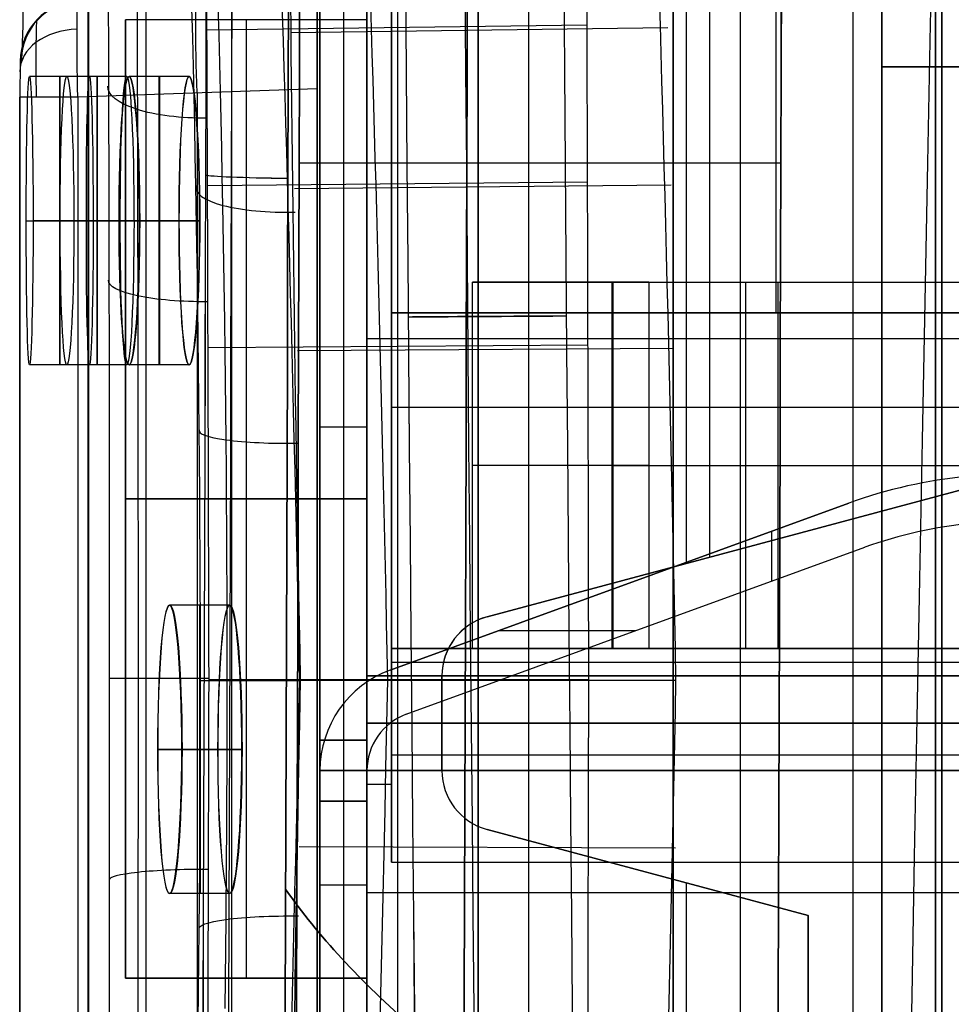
# Model space of a CAD drawing. Extents: x -64 to 57, y 4 to 161.
# Tile 138 of 256: x -64.43 to -60.55, y 121.99 to 126.09. Entities that reach past the tile are written whole.
import ezdxf

# ---------------------------------------------------------------- set-up
doc = ezdxf.new("R2010")
doc.units = 0
doc.layers.add('DEFAULT', color=7, linetype='CONTINUOUS')

msp = doc.modelspace()

# ---------------------------------------------------------------- linework, layer by layer
at = {"layer": 'DEFAULT', "color": 1}
for p, q in [((-60.6117, 81.3771, 65.4553), (-60.6117, 153.3847, 65.4553)), ((-62.5162, 152.7104, 35.6675), (-62.5162, 10.4575, 35.6675)), ((-62.5162, 10.4575, 36.8178), (-62.5162, 152.7104, 36.8178)), ((-60.9551, 12.1037, 35.613), (-60.9551, 150.6227, 35.613)), ((-60.6117, 150.6287, 31.7197), (-60.6117, 81.3771, 31.7197)), ((-61.4256, 137.9591, 51.5556), (-61.4256, 104.9158, 51.5556)), ((-62.8512, 104.9905, 37.3426), (-62.8512, 137.8844, 37.3426)), ((-62.5162, 104.9729, 37.325), (-62.5162, 137.902, 37.325)), ((-62.3059, 104.9619, 51.5095), (-62.3059, 137.913, 51.5095)), ((-63.1861, 137.8669, 37.3601), (-63.1861, 105.008, 37.3601)), ((-64.1396, 106.1833, 38.1854), (-64.1396, 136.6916, 38.1854)), ((-64.1392, 136.6916, 38.1712), (-64.1392, 106.1833, 38.1712)), ((-63.8983, 106.1833, 38.4353), (-63.8983, 136.6916, 38.4353)), ((-63.5422, 106.1958, 38.4477), (-63.5422, 136.6791, 38.4477)), ((-63.1861, 106.2082, 38.4601), (-63.1861, 136.6667, 38.4601)), ((-63.1861, 116.2767, 51.4633), (-63.1861, 126.5982, 51.4633)), ((-63.1861, 116.6765, 50.9133), (-63.1861, 126.1985, 50.9133)), ((-64.4229, 125.9138, 50.8009), (-64.4246, 125.7639, 50.6508)), ((-64.1344, 125.8498, 52.9424), (-64.3844, 125.8498, 52.9424)), ((-63.9788, 125.8498, 57.2924), (-64.2288, 125.8498, 57.2924)), ((-63.72, 125.8498, 35.5424), (-63.97, 125.8498, 35.5424)), ((-63.7193, 125.8498, 61.6424), (-63.9693, 125.8498, 61.6424)), ((-63.1861, 125.7987, 50.3633), (-64.1834, 125.7639, 50.3982)), ((-63.1861, 125.7987, 50.3633), (-63.1861, 117.0762, 50.3633)), ((-64.4247, 117.111, 50.648), (-64.4247, 125.7639, 50.648)), ((-64.4246, 125.7639, 50.6508), (-64.4246, 117.111, 50.6508)), ((-64.1834, 125.7639, 50.3982), (-64.1834, 117.111, 50.3982)), ((-63.6847, 117.0936, 50.3807), (-63.6847, 125.7813, 50.3807)), ((-64.3977, 125.2498, 52.3424), (-64.1477, 125.2498, 52.3424)), ((-64.1191, 125.2498, 53.5424), (-64.3691, 125.2498, 53.5424)), ((-64.2565, 125.2498, 56.6924), (-64.0065, 125.2498, 56.6924)), ((-63.9492, 125.2498, 57.8924), (-64.1992, 125.2498, 57.8924)), ((-63.762, 125.2498, 36.1424), (-64.012, 125.2498, 36.1424)), ((-64.0113, 125.2498, 61.0424), (-63.7613, 125.2498, 61.0424)), ((-63.9261, 125.2498, 34.9424), (-63.6761, 125.2498, 34.9424)), ((-63.6754, 125.2498, 62.2424), (-63.9254, 125.2498, 62.2424)), ((-64.1344, 124.6498, 52.9424), (-64.3844, 124.6498, 52.9424)), ((-63.9788, 124.6498, 57.2924), (-64.2288, 124.6498, 57.2924)), ((-63.72, 124.6498, 35.5424), (-63.97, 124.6498, 35.5424)), ((-63.7193, 124.6498, 61.6424), (-63.9693, 124.6498, 61.6424)), ((-63.5513, 123.6498, 33.3674), (-63.8013, 123.6498, 33.3674)), ((-63.5505, 123.6498, 63.8174), (-63.8005, 123.6498, 63.8174)), ((-63.6005, 123.0498, 33.9674), (-63.8505, 123.0498, 33.9674)), ((-63.8497, 123.0498, 63.2174), (-63.5997, 123.0498, 63.2174)), ((-63.7502, 123.0498, 32.7674), (-63.5002, 123.0498, 32.7674)), ((-63.4993, 123.0498, 64.4174), (-63.7493, 123.0498, 64.4174)), ((-63.5513, 122.4498, 33.3674), (-63.8013, 122.4498, 33.3674)), ((-63.5505, 122.4498, 63.8174), (-63.8005, 122.4498, 63.8174))]:
    msp.add_line(p, q, dxfattribs=at)
at = {"layer": 'DEFAULT', "color": 156}
for p, q in [((-61.704, 10.774, 35.8806), (-61.704, 151.5363, 35.8806)), ((-61.704, 151.5363, 37.5166), (-61.704, 10.774, 37.5166)), ((-61.704, 10.774, 36.6986), (-61.704, 151.5363, 36.6986))]:
    msp.add_line(p, q, dxfattribs=at)
at = {"layer": 'DEFAULT', "color": 7}
for p, q in [((-60.8363, 102.6643, 51.8084), (-60.8363, 149.1156, 51.8084)), ((-60.8363, 149.1156, 65.5634), (-60.8363, 102.6643, 65.5634)), ((-60.8363, 103.6643, 64.2619), (-60.8363, 148.1155, 64.2618)), ((-60.8363, 148.1155, 55.1088), (-60.8363, 103.6643, 55.1089)), ((-60.5863, 103.6643, 64.2619), (-60.5863, 148.1155, 64.2618)), ((-60.5863, 148.1155, 55.1088), (-60.5863, 103.6643, 55.1089)), ((-60.8363, 125.8899, 65.5634), (-60.8363, 125.8899, 64.2618)), ((-60.8363, 125.8899, 55.1089), (-60.8363, 125.8899, 51.8084)), ((-60.3363, 125.8899, 64.2618), (-60.8363, 125.8899, 64.2618)), ((-60.3363, 125.8899, 55.1089), (-60.8363, 125.8899, 55.1089))]:
    msp.add_line(p, q, dxfattribs=at)
at = {"layer": 'DEFAULT', "color": 254}
for p, q in [((-62.9795, 136.1699, 38.8826), (-62.9795, 122.4539, 38.8826)), ((-63.1751, 123.0889, 39.8148), (-63.1751, 135.5349, 39.8148)), ((-63.1751, 135.4079, 37.5288), (-63.1751, 107.4679, 37.5288)), ((-62.9795, 123.3556, 37.8412), (-62.9795, 135.2682, 37.8412)), ((-62.9795, 135.2682, 39.6192), (-62.9795, 122.4539, 39.6192)), ((-62.8779, 135.1539, 37.892), (-62.8779, 123.4699, 37.892)), ((-61.651, 134.5597, 37.5288), (-61.651, 123.8235, 37.5288)), ((-61.5533, 134.5335, 37.8412), (-61.5533, 123.8497, 37.8412)), ((-62.8779, 133.7569, 39.8148), (-62.8779, 124.8669, 39.8148)), ((-62.8779, 133.7569, 39.6192), (-62.8779, 124.8669, 39.6192)), ((-62.8779, 124.8669, 38.4), (-62.8779, 133.7569, 38.4)), ((-62.8779, 133.7569, 39.717), (-62.8779, 124.8669, 39.717)), ((-61.2777, 133.7569, 38.4), (-61.2777, 124.8669, 38.4)), ((-63.1751, 126.8989, 50.8638), (-63.1751, 115.9769, 50.8638)), ((-63.1751, 126.8989, 49.7208), (-63.1751, 121.8824, 49.7208)), ((-63.0773, 126.8989, 49.7208), (-63.0773, 121.8824, 49.7208)), ((-62.9795, 121.8824, 49.7208), (-62.9795, 126.8989, 49.7208)), ((-62.9795, 126.1623, 47.1884), (-62.9795, 123.3556, 47.1884)), ((-62.9795, 126.1623, 47.7815), (-62.9795, 121.8824, 47.7815)), ((-63.705, 126.0119, 37.0378), (-63.7081, 126.1333, 37.0859)), ((-63.5951, 126.0222, 37.3676), (-63.5982, 126.1383, 37.4157)), ((-62.9795, 126.0861, 49.7157), (-63.9853, 126.0861, 49.7157)), ((-63.9853, 126.0861, 49.7157), (-63.9853, 122.0983, 49.7157)), ((-62.9795, 126.0861, 47.9631), (-63.9853, 126.0861, 47.9631)), ((-63.9853, 126.0861, 47.9631), (-63.9853, 126.0861, 49.7157)), ((-63.9853, 122.0983, 47.9631), (-63.9853, 126.0861, 47.9631)), ((-62.9795, 126.0861, 48.8394), (-63.9853, 126.0861, 48.8394)), ((-63.9853, 126.0861, 48.8394), (-63.9853, 122.0983, 48.8394)), ((-63.4824, 126.0861, 49.7157), (-63.4824, 122.0983, 49.7157)), ((-63.4824, 126.0861, 47.9631), (-63.4824, 126.0861, 49.7157)), ((-63.4824, 126.0861, 47.9631), (-63.4824, 122.0983, 47.9631)), ((-62.9795, 126.0861, 47.9631), (-62.9795, 126.0861, 49.7157)), ((-62.9795, 126.0861, 49.7157), (-62.9795, 122.0983, 49.7157)), ((-62.9795, 122.0983, 47.9631), (-62.9795, 126.0861, 47.9631)), ((-63.6462, 126.0444, 50.5179), (-62.0637, 126.0656, 50.5689)), ((-63.2963, 126.033, 37.5021), (-61.7271, 126.0539, 37.4514)), ((-63.7021, 125.8898, 36.992), (-63.705, 126.0119, 37.0378)), ((-63.5921, 125.9056, 37.3216), (-63.5951, 126.0222, 37.3676)), ((-63.6993, 125.7672, 36.9484), (-63.7021, 125.8898, 36.992)), ((-63.5893, 125.7884, 37.2777), (-63.5921, 125.9056, 37.3216)), ((-63.6966, 125.644, 36.9071), (-63.6993, 125.7672, 36.9484)), ((-63.5866, 125.6706, 37.236), (-63.5893, 125.7884, 37.2777)), ((-63.584, 125.5522, 37.1963), (-63.5866, 125.6706, 37.236)), ((-63.6941, 125.5201, 36.8679), (-63.6966, 125.644, 36.9071)), ((-63.5816, 125.4333, 37.1588), (-63.584, 125.5522, 37.1963)), ((-63.6917, 125.3957, 36.8309), (-63.6941, 125.5201, 36.8679)), ((-63.2619, 125.4901, 65.8309), (-61.2563, 125.4911, 65.7959)), ((-63.2619, 125.4901, 31.4413), (-61.2563, 125.4911, 31.4763)), ((-63.5793, 125.3139, 37.1234), (-63.5816, 125.4333, 37.1588)), ((-63.6873, 125.1452, 36.7635), (-63.6917, 125.3957, 36.8309)), ((-63.643, 125.3962, 50.7508), (-62.0611, 125.4123, 50.8037)), ((-63.2806, 125.3838, 37.2701), (-61.7124, 125.3997, 37.2177)), ((-63.5751, 125.0733, 37.0589), (-63.5793, 125.3139, 37.1234)), ((-63.6854, 125.0191, 36.7331), (-63.6873, 125.1452, 36.7635)), ((-63.5714, 124.8304, 37.0027), (-63.5751, 125.0733, 37.0589)), ((-63.6835, 124.8923, 36.7049), (-63.6854, 125.0191, 36.7331)), ((-62.5401, 123.4699, 50.8638), (-62.5401, 124.9939, 50.8638)), ((-62.5401, 124.9939, 50.8638), (-61.9601, 124.9939, 50.8638)), ((-61.9601, 124.9939, 50.8638), (-61.9601, 123.4699, 50.8638)), ((-61.9563, 124.9939, 51.136), (-61.9563, 123.4699, 51.136)), ((-61.8065, 124.9939, 51.0103), (-61.8065, 123.4699, 51.0103)), ((-61.4023, 123.4699, 51.5447), (-61.4023, 124.9939, 51.5447)), ((-61.3302, 124.9939, 51.5745), (-60.7471, 124.9939, 51.5745)), ((-61.268, 123.4699, 51.3874), (-61.268, 124.9939, 51.3874)), ((-63.6818, 124.765, 36.6788), (-63.6835, 124.8923, 36.7049)), ((-62.8779, 124.8669, 39.8148), (-62.8779, 123.4699, 39.8148)), ((-62.8779, 123.4699, 40.305), (-62.8779, 124.8669, 40.305)), ((-62.8779, 124.8669, 40.305), (-62.8779, 124.8669, 39.8148)), ((-62.8779, 124.8669, 39.6192), (-62.8779, 124.8669, 39.8148)), ((-59.6775, 124.8669, 40.305), (-62.8779, 124.8669, 40.305)), ((-62.8779, 123.4699, 39.6192), (-62.8779, 124.8669, 39.6192)), ((-62.8779, 124.8669, 38.4), (-59.6775, 124.8669, 38.4)), ((-62.8779, 124.8669, 39.6192), (-62.8779, 124.8669, 38.4)), ((-62.8779, 124.8669, 40.0599), (-62.8779, 123.4699, 40.0599)), ((-62.8779, 124.8669, 39.3525), (-59.6775, 124.8669, 39.3525)), ((-62.8779, 124.8669, 39.0985), (-62.8779, 122.5809, 39.0985)), ((-61.2777, 124.8669, 38.4), (-61.2777, 124.8669, 40.305)), ((-63.5697, 124.7082, 36.9777), (-63.5714, 124.8304, 37.0027)), ((-63.6802, 124.6371, 36.655), (-63.6818, 124.765, 36.6788)), ((-63.6405, 124.7228, 50.9205), (-62.0589, 124.7336, 50.9746)), ((-54.7626, 124.7589, 47.1884), (-62.9795, 124.7589, 47.1884)), ((-63.5682, 124.5854, 36.9549), (-63.5697, 124.7082, 36.9777)), ((-63.269, 124.7093, 37.1015), (-61.7016, 124.7199, 37.0478)), ((-63.6788, 124.5086, 36.6334), (-63.6802, 124.6371, 36.655)), ((-63.5668, 124.462, 36.9342), (-63.5682, 124.5854, 36.9549)), ((-63.6775, 124.3796, 36.614), (-63.6788, 124.5086, 36.6334)), ((-63.5656, 124.3381, 36.9156), (-63.5668, 124.462, 36.9342)), ((-56.0707, 124.4732, 40.305), (-62.8779, 124.4732, 40.305)), ((-63.6764, 124.2499, 36.5968), (-63.6775, 124.3796, 36.614)), ((-62.9795, 124.3906, 49.7208), (-63.1751, 124.3906, 49.7208)), ((-63.5645, 124.2136, 36.8992), (-63.5656, 124.3381, 36.9156)), ((-63.6754, 124.1198, 36.582), (-63.6764, 124.2499, 36.5968)), ((-63.5635, 124.0886, 36.885), (-63.5645, 124.2136, 36.8992)), ((-60.127, 124.2319, 37.5288), (-62.4788, 123.6017, 37.5288)), ((-62.4788, 123.6017, 37.8412), (-60.127, 124.2319, 37.8412)), ((-60.127, 124.2319, 37.685), (-62.4788, 123.6017, 37.685)), ((-62.8779, 124.1684, 39.8148), (-62.8779, 124.1684, 40.305)), ((-63.6746, 123.9892, 36.5694), (-63.6754, 124.1198, 36.582)), ((-62.9795, 124.0922, 49.7157), (-63.9853, 124.0922, 49.7157)), ((-63.9853, 124.0922, 47.9631), (-62.9795, 124.0922, 47.9631)), ((-63.9853, 124.0922, 47.9631), (-63.9853, 124.0922, 49.7157)), ((-63.5627, 123.9633, 36.873), (-63.5635, 124.0886, 36.885)), ((-60.973, 124.0747, 42.6088), (-62.8824, 123.3797, 42.6088)), ((-62.8824, 123.3797, 44.8948), (-60.973, 124.0747, 44.8948)), ((-60.973, 124.0747, 43.7518), (-62.8824, 123.3797, 43.7518)), ((-60.973, 124.0747, 44.8948), (-60.973, 124.0747, 42.6088)), ((-63.6739, 123.8585, 36.5591), (-63.6746, 123.9892, 36.5694)), ((-63.5621, 123.8378, 36.8631), (-63.5627, 123.9633, 36.873)), ((-61.2955, 123.9574, 44.8948), (-61.2955, 123.7492, 44.8948)), ((-61.2955, 123.9574, 42.6088), (-61.2955, 123.7492, 42.6088)), ((-61.3029, 123.9168, 37.5288), (-61.3029, 123.9168, 37.8412)), ((-62.8155, 123.196, 42.6088), (-60.9061, 123.8909, 42.6088)), ((-62.8155, 123.196, 44.8948), (-60.9061, 123.8909, 44.8948)), ((-62.8155, 123.196, 43.7518), (-60.9061, 123.8909, 43.7518)), ((-60.9061, 123.8909, 42.6088), (-60.9061, 123.8909, 44.8948)), ((-63.6734, 123.7277, 36.5511), (-63.6739, 123.8585, 36.5591)), ((-63.5616, 123.7123, 36.8555), (-63.5621, 123.8378, 36.8631)), ((-63.673, 123.5969, 36.5455), (-63.6734, 123.7277, 36.5511)), ((-63.5612, 123.5867, 36.8501), (-63.5616, 123.7123, 36.8555)), ((-61.9277, 123.7272, 42.6088), (-61.9277, 123.7272, 44.8948)), ((-63.6728, 123.4663, 36.5421), (-63.673, 123.5969, 36.5455)), ((-63.561, 123.4613, 36.8468), (-63.5612, 123.5867, 36.8501)), ((-62.4788, 123.6017, 37.8412), (-62.4788, 123.6017, 37.5288)), ((-61.8606, 123.5435, 42.6088), (-62.4325, 123.5435, 42.6088)), ((-61.8606, 123.5435, 44.8948), (-62.4325, 123.5435, 44.8948)), ((-61.8608, 123.5435, 42.6088), (-61.8608, 123.5435, 44.8948)), ((-63.6727, 123.336, 36.541), (-63.6728, 123.4663, 36.5421)), ((-63.5609, 123.3362, 36.8458), (-63.561, 123.4613, 36.8468)), ((-62.8779, 123.4699, 39.8148), (-56.0707, 123.4699, 39.8148)), ((-56.0707, 123.4699, 40.305), (-62.8779, 123.4699, 40.305)), ((-62.8779, 123.4699, 40.305), (-62.8779, 123.4699, 39.8148)), ((-56.0707, 123.4699, 39.6192), (-62.8779, 123.4699, 39.6192)), ((-62.8779, 123.4699, 39.5684), (-56.0707, 123.4699, 39.5684)), ((-62.8779, 123.4699, 39.6192), (-62.8779, 123.4699, 39.5684)), ((-62.8779, 123.4699, 37.892), (-62.8779, 123.4699, 38.7556)), ((-62.8779, 123.4699, 38.7556), (-62.8779, 123.3556, 38.7556)), ((-62.8779, 122.5809, 39.5684), (-62.8779, 123.4699, 39.5684)), ((-62.8779, 123.4699, 38.7556), (-56.0707, 123.4699, 38.7556)), ((-62.8779, 123.4699, 37.892), (-56.0707, 123.4699, 37.892)), ((-62.8779, 123.4699, 40.0599), (-56.0707, 123.4699, 40.0599)), ((-62.8779, 123.4699, 39.5938), (-56.0707, 123.4699, 39.5938)), ((-62.8779, 123.4699, 38.3238), (-56.0707, 123.4699, 38.3238)), ((-61.9601, 123.4699, 50.8638), (-62.5401, 123.4699, 50.8638)), ((-61.3302, 123.4699, 51.5745), (-60.7471, 123.4699, 51.5745)), ((-62.8824, 123.3797, 44.8948), (-62.8824, 123.3797, 42.6088)), ((-62.8779, 123.4127, 38.7556), (-56.0707, 123.4127, 38.7556)), ((-63.6728, 123.206, 36.5422), (-63.6727, 123.336, 36.541)), ((-63.6383, 123.3408, 51.0574), (-62.0571, 123.3408, 51.1126)), ((-63.561, 123.2114, 36.847), (-63.5609, 123.3362, 36.8458)), ((-63.2596, 123.3382, 36.9673), (-61.6928, 123.3382, 36.9126)), ((-63.2596, 123.3382, 36.9673), (-61.6928, 123.3382, 36.9126)), ((-62.667, 123.3557, 37.8412), (-62.9795, 123.3556, 37.8412)), ((-62.9795, 123.3556, 39.8148), (-62.9795, 123.0889, 39.8148)), ((-53.0735, 123.3556, 39.8148), (-62.9795, 123.3556, 39.8148)), ((-62.9795, 123.3556, 47.1884), (-62.9795, 123.3556, 45.258)), ((-62.9795, 123.3556, 45.258), (-62.9795, 122.9619, 45.258)), ((-62.9795, 123.3556, 42.464), (-62.9795, 123.3556, 39.8148)), ((-53.0735, 123.3556, 42.464), (-62.9795, 123.3556, 42.464)), ((-62.9795, 122.9619, 42.464), (-62.9795, 123.3556, 42.464)), ((-62.9795, 123.3556, 45.258), (-53.0735, 123.3556, 45.258)), ((-54.7626, 123.3556, 47.1884), (-62.9795, 123.3556, 47.1884)), ((-62.9795, 123.3556, 38.7556), (-62.9795, 123.3556, 37.8412)), ((-62.8779, 123.3556, 38.7556), (-62.9795, 123.3556, 38.7556)), ((-62.9795, 123.3556, 38.7556), (-62.9795, 122.4539, 38.7556)), ((-62.9795, 123.3556, 41.1394), (-53.0735, 123.3556, 41.1394)), ((-62.9795, 123.3556, 41.2118), (-62.9795, 123.0889, 41.2118)), ((-62.9795, 123.3556, 45.7152), (-50.7875, 123.3556, 45.7152)), ((-62.9795, 123.3556, 38.2984), (-56.0707, 123.3556, 38.2984)), ((-56.0707, 123.3556, 38.7556), (-62.8779, 123.3556, 38.7556)), ((-62.8779, 123.3556, 38.7556), (-62.8779, 122.5809, 38.7556)), ((-62.667, 123.3564, 37.5288), (-62.667, 122.9619, 37.5288)), ((-62.667, 123.3557, 37.8412), (-62.667, 123.3564, 37.5288)), ((-62.667, 123.3564, 37.8412), (-62.667, 123.3564, 37.5288)), ((-62.667, 123.356, 37.685), (-62.667, 122.9619, 37.685)), ((-62.667, 122.9619, 37.8412), (-62.667, 123.3557, 37.8412)), ((-62.667, 123.3557, 37.8412), (-56.0707, 123.3556, 37.8412)), ((-63.5612, 123.0867, 36.8503), (-63.561, 123.2114, 36.847)), ((-63.673, 123.0762, 36.5457), (-63.6728, 123.206, 36.5422)), ((-62.8155, 123.196, 44.8948), (-62.8155, 123.196, 42.6088)), ((-62.9795, 123.1587, 42.464), (-53.0735, 123.1587, 42.464)), ((-53.0735, 123.1587, 45.258), (-62.9795, 123.1587, 45.258)), ((-62.667, 123.1591, 37.5288), (-62.667, 123.1591, 37.8412)), ((-63.5616, 122.9622, 36.8558), (-63.5612, 123.0867, 36.8503)), ((-63.1751, 121.8824, 47.6888), (-63.1751, 123.0889, 47.6888)), ((-63.1751, 123.0889, 47.6888), (-63.1751, 123.0889, 45.4028)), ((-63.1751, 123.0889, 45.4028), (-63.1751, 122.8349, 45.4028)), ((-62.9795, 123.0889, 45.4028), (-63.1751, 123.0889, 45.4028)), ((-62.9795, 123.0889, 47.6888), (-63.1751, 123.0889, 47.6888)), ((-63.1751, 123.0889, 46.5458), (-62.9795, 123.0889, 46.5458)), ((-63.1751, 122.8349, 42.1008), (-63.1751, 123.0889, 42.1008)), ((-63.1751, 123.0889, 42.1008), (-63.1751, 123.0889, 39.8148)), ((-62.9795, 123.0889, 39.8148), (-63.1751, 123.0889, 39.8148)), ((-62.9795, 123.0889, 42.1008), (-63.1751, 123.0889, 42.1008)), ((-63.1751, 123.0889, 40.9578), (-62.9795, 123.0889, 40.9578)), ((-63.0773, 123.0889, 39.8148), (-63.0773, 123.0889, 42.1008)), ((-63.0773, 123.0889, 42.1008), (-63.0773, 122.8349, 42.1008)), ((-63.0773, 123.0889, 45.4028), (-63.0773, 122.8349, 45.4028)), ((-63.0773, 123.0889, 45.4028), (-63.0773, 123.0889, 47.6888)), ((-63.0773, 123.0889, 47.6888), (-63.0773, 121.8824, 47.6888)), ((-62.9795, 123.0952, 39.8148), (-62.9795, 123.0952, 42.464)), ((-62.9795, 123.0889, 39.8148), (-62.9795, 123.0889, 42.1008)), ((-62.9795, 123.0889, 42.1008), (-62.9795, 122.8349, 42.1008)), ((-62.9795, 122.8349, 45.4028), (-62.9795, 123.0889, 45.4028)), ((-62.9795, 123.0889, 45.4028), (-62.9795, 123.0889, 47.6888)), ((-62.9795, 123.0889, 47.6888), (-62.9795, 121.8824, 47.6888)), ((-63.6734, 122.9465, 36.5515), (-63.673, 123.0762, 36.5457)), ((-56.0707, 123.0254, 39.5684), (-62.8779, 123.0254, 39.5684)), ((-63.6739, 122.817, 36.5595), (-63.6734, 122.9465, 36.5515)), ((-63.5621, 122.8379, 36.8635), (-63.5616, 122.9622, 36.8558)), ((-63.1751, 122.8349, 44.8948), (-63.1751, 122.9619, 44.8948)), ((-63.1751, 122.9619, 44.8948), (-63.1751, 122.9619, 42.6088)), ((-63.1751, 122.9619, 44.1963), (-63.1751, 119.9139, 44.1963)), ((-62.9795, 122.9619, 45.4028), (-63.1751, 122.9619, 45.4028)), ((-63.1751, 122.9619, 42.6088), (-63.1751, 122.8349, 42.6088)), ((-63.1751, 122.9619, 42.1008), (-62.9795, 122.9619, 42.1008)), ((-62.9795, 122.9619, 45.258), (-62.9795, 122.9619, 44.8948)), ((-62.9795, 122.9619, 44.8948), (-62.9795, 122.8349, 44.8948)), ((-62.9795, 122.8349, 42.6088), (-62.9795, 122.9619, 42.6088)), ((-62.9795, 122.9619, 42.6088), (-62.9795, 122.9619, 42.464)), ((-53.0735, 122.9619, 42.464), (-62.9795, 122.9619, 42.464)), ((-62.9795, 122.9619, 44.8948), (-62.9795, 122.9619, 42.6088)), ((-62.9795, 122.9619, 45.258), (-53.0735, 122.9619, 45.258)), ((-62.9795, 122.9619, 43.861), (-53.0735, 122.9619, 43.861)), ((-62.667, 122.9619, 37.8412), (-62.667, 122.9619, 37.5288)), ((-62.9795, 122.9047, 38.7556), (-62.8779, 122.9047, 38.7556)), ((-63.6746, 122.6877, 36.5698), (-63.6739, 122.817, 36.5595)), ((-63.5628, 122.7138, 36.8733), (-63.5621, 122.8379, 36.8635)), ((-63.1751, 122.8349, 45.4028), (-63.1751, 122.8349, 44.8948)), ((-62.9795, 122.8349, 45.4028), (-63.1751, 122.8349, 45.4028)), ((-63.1751, 122.8349, 44.8948), (-62.9795, 122.8349, 44.8948)), ((-63.1751, 122.8349, 45.1488), (-62.9795, 122.8349, 45.1488)), ((-63.1751, 122.8349, 42.6088), (-63.1751, 122.8349, 42.1008)), ((-62.9795, 122.8349, 42.1008), (-63.1751, 122.8349, 42.1008)), ((-62.9795, 122.8349, 42.6088), (-63.1751, 122.8349, 42.6088)), ((-63.1751, 122.8349, 42.3548), (-62.9795, 122.8349, 42.3548)), ((-63.0773, 122.8349, 42.1008), (-63.0773, 122.8349, 42.6088)), ((-63.0773, 122.8349, 44.8948), (-63.0773, 122.8349, 45.4028)), ((-62.9795, 122.8349, 42.1008), (-62.9795, 122.8349, 42.6088)), ((-62.9795, 122.8349, 44.8948), (-62.9795, 122.8349, 45.4028)), ((-63.6754, 122.5585, 36.5823), (-63.6746, 122.6877, 36.5698)), ((-63.5636, 122.5898, 36.8853), (-63.5628, 122.7138, 36.8733)), ((-62.4788, 122.7165, 37.5288), (-61.143, 122.3586, 37.5288)), ((-62.4788, 122.7165, 37.8412), (-62.4788, 122.7165, 37.5288)), ((-61.143, 122.3586, 37.8412), (-62.4788, 122.7165, 37.8412)), ((-62.4788, 122.7165, 37.685), (-61.143, 122.3586, 37.685)), ((-63.262, 122.6462, 37.0016), (-61.6951, 122.6408, 36.9472)), ((-63.6764, 122.4296, 36.5971), (-63.6754, 122.5585, 36.5823)), ((-63.5656, 122.3423, 36.9158), (-63.5636, 122.5898, 36.8853)), ((-62.8779, 122.5809, 38.7556), (-62.8779, 122.5809, 39.5684)), ((-62.8779, 122.5809, 39.5684), (-56.0707, 122.5809, 39.5684)), ((-62.8779, 122.5809, 38.7556), (-56.0707, 122.5809, 38.7556)), ((-62.8779, 122.5809, 39.162), (-56.0707, 122.5809, 39.162)), ((-61.8109, 122.5376, 37.5288), (-61.8109, 122.5376, 37.8412)), ((-63.1751, 122.4856, 47.6888), (-62.9795, 122.4856, 47.6888)), ((-61.651, 122.4947, 37.5288), (-61.651, 120.381, 37.5288)), ((-62.9795, 122.4539, 39.6192), (-56.0707, 122.4539, 39.6192)), ((-62.9795, 122.4539, 38.7556), (-62.9795, 122.4539, 39.6192)), ((-62.9795, 122.4539, 38.7556), (-56.0707, 122.4539, 38.7556)), ((-62.9795, 122.4539, 39.1874), (-56.0707, 122.4539, 39.1874)), ((-63.6775, 122.3008, 36.6142), (-63.6764, 122.4296, 36.5971)), ((-61.143, 122.3586, 37.5288), (-61.143, 120.5171, 37.5288)), ((-61.143, 122.3586, 37.8412), (-61.143, 122.3586, 37.5288)), ((-61.143, 120.5171, 37.8412), (-61.143, 122.3586, 37.8412)), ((-61.143, 122.3586, 37.685), (-61.143, 120.5171, 37.685)), ((-63.5668, 122.2187, 36.9344), (-63.5656, 122.3423, 36.9158)), ((-63.6788, 122.1721, 36.6335), (-63.6775, 122.3008, 36.6142)), ((-63.5682, 122.0952, 36.9551), (-63.5668, 122.2187, 36.9344)), ((-63.6802, 122.0434, 36.6552), (-63.6788, 122.1721, 36.6335)), ((-63.9853, 122.0983, 49.7157), (-62.9795, 122.0983, 49.7157)), ((-62.9795, 122.0983, 47.9631), (-63.9853, 122.0983, 47.9631)), ((-63.9853, 122.0983, 47.9631), (-63.9853, 122.0983, 49.7157)), ((-63.9853, 122.0983, 48.8394), (-62.9795, 122.0983, 48.8394)), ((-63.5697, 121.9718, 36.9781), (-63.5682, 122.0952, 36.9551)), ((-63.4824, 122.0983, 47.9631), (-63.4824, 122.0983, 49.7157)), ((-62.9795, 122.0983, 49.7157), (-62.9795, 122.0983, 47.9631)), ((-63.6818, 121.9149, 36.6792), (-63.6802, 122.0434, 36.6552))]:
    msp.add_line(p, q, dxfattribs=at)
at = {"layer": 'DEFAULT', "color": 1, "extrusion": (-4.01616e-05, -4.47712e-09, 1)}
msp.add_arc((2112.4396, 83.1513, 28.6012), 2172.9134, 178.0606672, 181.9609199, dxfattribs=at)
at = {"layer": 'DEFAULT', "color": 1, "extrusion": (4.01504e-05, 4.4757e-09, 1)}
msp.add_arc((2112.4343, 83.1513, 68.5737), 2172.912, 178.060666, 181.9609244, dxfattribs=at)
at = {"layer": 'DEFAULT', "color": 1, "extrusion": (6.37239e-09, -5.38277e-14, 1)}
msp.add_arc((2106.8678, 83.1507, 28.609), 2167.9273, 178.056369, 181.9652383, dxfattribs=at)
at = {"layer": 'DEFAULT', "color": 1, "extrusion": (-6.39751e-09, 3.73463e-14, 1)}
msp.add_arc((2106.8678, 83.1507, 68.566), 2167.9273, 178.056369, 181.9652417, dxfattribs=at)
at = {"layer": 'DEFAULT', "color": 254, "extrusion": (0.995931, -2.47832e-05, -0.090119)}
msp.add_arc((140.5303, -438.3278, -68.9402), 498.4165, 88.89805, 94.560755, dxfattribs=at)
at = {"layer": 'DEFAULT', "color": 254, "extrusion": (0.995931, -2.4782e-05, 0.090119)}
msp.add_arc((140.5302, 535.2042, -60.1742), 498.4165, 265.439256, 271.101962, dxfattribs=at)
at = {"layer": 'DEFAULT', "color": 254, "extrusion": (0.995931, -2.47838e-05, -0.090121)}
msp.add_arc((140.5303, -438.265, -68.2438), 498.4043, 88.89805, 94.560756, dxfattribs=at)
at = {"layer": 'DEFAULT', "color": 254, "extrusion": (0.995931, -2.47826e-05, 0.090121)}
msp.add_arc((140.5302, 535.1413, -59.4776), 498.4042, 265.439255, 271.101962, dxfattribs=at)
at = {"layer": 'DEFAULT', "color": 254, "extrusion": (0.995859, -2.56032e-05, -0.090906)}
msp.add_arc((140.5303, -438.1712, -66.9871), 498.3529, 88.897985, 94.561018, dxfattribs=at)
at = {"layer": 'DEFAULT', "color": 254, "extrusion": (0.995859, -2.56021e-05, 0.090906)}
msp.add_arc((140.5302, 535.0406, -58.1445), 498.3528, 265.438993, 271.102026, dxfattribs=at)
at = {"layer": 'DEFAULT', "color": 1, "extrusion": (0.996081, -2.45895e-05, -0.088445)}
msp.add_arc((140.4456, -436.7116, -69.1987), 496.5558, 88.891775, 94.572177, dxfattribs=at)
at = {"layer": 'DEFAULT', "color": 1, "extrusion": (0.996074, -2.21132e-05, 0.088527)}
msp.add_arc((140.1505, 523.6608, -60.6006), 486.7139, 265.370039, 271.165401, dxfattribs=at)
at = {"layer": 'DEFAULT', "color": 1, "extrusion": (0.995938, -2.13712e-05, 0.090043)}
msp.add_arc((140.15, 523.9509, -60.4613), 487.1856, 265.372024, 271.164966, dxfattribs=at)
at = {"layer": 'DEFAULT', "color": 1, "extrusion": (0.995947, -2.45933e-05, -0.089937)}
msp.add_arc((140.4457, -437.0362, -69.2053), 497.0505, 88.892276, 94.570151, dxfattribs=at)
at = {"layer": 'DEFAULT', "color": 1, "extrusion": (0.99584, -1.9544e-05, 0.091114)}
msp.add_arc((140.1473, 524.4995, -60.2023), 487.853, 265.376967, 271.164119, dxfattribs=at)
at = {"layer": 'DEFAULT', "color": 1, "extrusion": (0.995833, -1.7073e-05, 0.091195)}
msp.add_arc((140.15, 524.5838, -60.1989), 487.9323, 265.377425, 271.163635, dxfattribs=at)
at = {"layer": 'DEFAULT', "color": 1, "extrusion": (0.995842, -2.06267e-05, -0.091096)}
msp.add_arc((140.1511, -427.8965, -69.0553), 488.022, 88.836737, 94.621883, dxfattribs=at)
at = {"layer": 'DEFAULT', "color": 1, "extrusion": (0.995856, -2.53629e-05, -0.090939)}
msp.add_arc((140.4469, -437.6996, -69.0466), 497.8281, 88.893736, 94.564834, dxfattribs=at)
at = {"layer": 'DEFAULT', "color": 1, "extrusion": (0.136585, -0.000507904, 0.990628)}
msp.add_arc((146.4486, -1756.1906, 20.22), 1822.9796, 89.9063373, 91.4757322, dxfattribs=at)
at = {"layer": 'DEFAULT', "color": 1, "extrusion": (-0.136585, 0.000507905, 0.990628)}
msp.add_arc((-146.4487, 1769.4634, 76.0442), 1822.9797, 269.9063376, 271.4757325, dxfattribs=at)
at = {"layer": 'DEFAULT', "color": 1, "extrusion": (-0.1367, 0.000506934, 0.990612)}
msp.add_arc((-146.4454, 1770.6781, 76.0502), 1824.184, 269.9062753, 271.474634, dxfattribs=at)
at = {"layer": 'DEFAULT', "color": 1, "extrusion": (0.1367, -0.000506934, 0.990612)}
msp.add_arc((146.4453, -1757.394, 20.2125), 1824.1838, 89.906275, 91.4746338, dxfattribs=at)
at = {"layer": 'DEFAULT', "color": 1, "extrusion": (0.043583, -0.000474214, 0.99905)}
msp.add_arc((158.9789, -1752.7997, 25.9644), 1818.2418, 90.3153037, 91.8885768, dxfattribs=at)
at = {"layer": 'DEFAULT', "color": 1, "extrusion": (-0.043583, 0.000474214, 0.99905)}
msp.add_arc((-158.9789, 1757.0351, 71.1182), 1818.2418, 270.3153037, 271.8885768, dxfattribs=at)
at = {"layer": 'DEFAULT', "color": 1, "extrusion": (0.001897, -0.000456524, 0.999998)}
msp.add_arc((1869.049, 139.8461, 28.4601), 1931.3105, 179.7084096, 181.1892536, dxfattribs=at)
at = {"layer": 'DEFAULT', "color": 1, "extrusion": (-0.001897, 0.000456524, 0.999998)}
msp.add_arc((1869.2333, 139.8017, 68.7147), 1931.3105, 179.7084096, 181.1892537, dxfattribs=at)
at = {"layer": 'DEFAULT', "color": 254, "extrusion": (0.999536, 0.019114, 0.023718)}
msp.add_arc((124.4975, 45.4135, -58.4313), 7.1043, 269.98076, 40.59165, dxfattribs=at)
at = {"layer": 'DEFAULT', "color": 254, "extrusion": (0.999473, 0.020569, 0.025103)}
msp.add_arc((124.6156, 45.5296, -59.7613), 7.05, 269.98441, 38.3487, dxfattribs=at)
at = {"layer": 'DEFAULT', "color": 254, "extrusion": (0.999471, 0.019805, 0.025789)}
msp.add_arc((124.5652, 45.5612, -59.4638), 7.0604, 269.95776, 89.96286, dxfattribs=at)
at = {"layer": 'DEFAULT', "color": 254, "extrusion": (0.99997, -2.57596e-15, -0.007749)}
msp.add_arc((123.3407, 43.5315, -64.4491), 7.4339, 38.29216, 141.70784, dxfattribs=at)
at = {"layer": 'DEFAULT', "color": 254, "extrusion": (0.999974, -8.96151e-09, -0.007236)}
msp.add_arc((123.3407, 43.5548, -64.301), 7.1529, 38.35511, 141.64467, dxfattribs=at)
at = {"layer": 'DEFAULT', "color": 254, "extrusion": (0.999993, 0.002623, -0.002764)}
msp.add_arc((123.5072, 43.8377, -63.4554), 7.0445, 38.39215, 89.99967, dxfattribs=at)
at = {"layer": 'DEFAULT', "color": 254, "extrusion": (0.999995, 0.002119, -0.002254)}
msp.add_arc((123.472, 43.8732, -61.9107), 7.1, 40.63189, 90.0001, dxfattribs=at)
at = {"layer": 'DEFAULT', "color": 1, "extrusion": (0.999892, -0.000890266, -0.014649)}
msp.add_arc((126.5067, 50.1509, -65.2727), 0.6502, 90.0164, 180.0053, dxfattribs=at)
at = {"layer": 'DEFAULT', "color": 1, "extrusion": (0.012114, 0.000423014, 0.999927)}
msp.add_arc((-64.7835, 125.8927, 50.07), 0.25, 91.9999, 180, dxfattribs=at)
at = {"layer": 'DEFAULT', "color": 1, "extrusion": (0.012937, 0.000451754, 0.999916)}
msp.add_arc((-64.8247, 125.8913, 50.1705), 0.25, 91.9998, 180, dxfattribs=at)
at = {"layer": 'DEFAULT', "color": 1, "extrusion": (0.01376, 0.000480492, 0.999905)}
msp.add_arc((-64.866, 125.8898, 50.2709), 0.25, 91.9998, 180, dxfattribs=at)
at = {"layer": 'DEFAULT', "color": 1, "extrusion": (0.999415, 0.021879, -0.026271)}
msp.add_arc((127.1382, 49.1673, -62.7183), 0.4, 270.0411, 359.9804, dxfattribs=at)
at = {"layer": 'DEFAULT', "color": 1, "extrusion": (0.999416, 0.021873, -0.026265)}
msp.add_arc((127.1379, 49.1676, -62.7187), 0.4, 270.0411, 359.9804, dxfattribs=at)
at = {"layer": 'DEFAULT', "color": 1, "extrusion": (0.998783, 0.034878, -0.034878)}
msp.add_arc((127.9267, 48.6833, -60.9791), 0.4, 270.0698, 0, dxfattribs=at)
at = {"layer": 'DEFAULT', "color": 1, "extrusion": (1, -4.28959e-14, 4.28959e-14)}
msp.add_arc((125.7988, 50.763, -63.1861), 0.3997, 269.9856, 0.0144, dxfattribs=at)
at = {"layer": 'DEFAULT', "color": 1, "extrusion": (0.99979, 0.009652, -0.018075)}
msp.add_arc((126.3761, 49.6526, -64.0405), 0.3268, 270.5569, 359.6303, dxfattribs=at)
at = {"layer": 'DEFAULT', "color": 1, "extrusion": (0.008154, 0.707174, 0.706993)}
msp.add_arc((65.6212, -52.6097, 124.3275), 0.25, 273.2944, 0.9371, dxfattribs=at)
at = {"layer": 'DEFAULT', "color": 1, "extrusion": (-0.034852, 0.999392, 2.38265e-12)}
msp.add_arc((-122.6085, 48.5874, 128.0826), 182.6174, 0.694494, 0.788866, dxfattribs=at)
at = {"layer": 'DEFAULT', "color": 7, "extrusion": (0, 1, 0)}
for centre, start, end in [((60.1363, 51.8084, 125.8899), 270, 0), ((60.1363, 65.5634, 125.8899), 360, 90)]:
    msp.add_arc(centre, 0.7, start, end, dxfattribs=at)
at = {"layer": 'DEFAULT', "color": 1, "extrusion": (0.999715, 0.001643, -0.023833)}
for centre, start in [((125.3552, 51.3978, -65.4211), 270.0184), ((125.3552, 51.3978, -65.4211), 270.0184), ((125.3548, 51.4038, -65.1711), 270.0185), ((125.3548, 51.4038, -65.1711), 270.0184)]:
    msp.add_arc(centre, 0.6002, start, 89.986, dxfattribs=at)
at = {"layer": 'DEFAULT', "color": 1, "extrusion": (1, 0, 0)}
for centre, start, end in [((125.2498, 52.9424, -64.2584), 270, 90), ((125.2498, 57.2924, -64.1028), 270, 90), ((125.2498, 35.5424, -63.844), 270, 90), ((125.2498, 61.6424, -63.8433), 270, 90), ((125.2498, 52.9424, -64.2584), 90, 270), ((125.2498, 57.2924, -64.1028), 90, 270), ((125.2498, 35.5424, -63.844), 90, 270), ((125.2498, 61.6424, -63.8433), 90, 270), ((123.0498, 33.3674, -63.6753), 270, 90), ((123.0498, 63.8174, -63.6745), 270, 90), ((123.0498, 33.3674, -63.6753), 90, 270), ((123.0498, 63.8174, -63.6745), 90, 270)]:
    msp.add_arc(centre, 0.6, start, end, dxfattribs=at)
at = {"layer": 'DEFAULT', "color": 1, "extrusion": (0.998863, 0.001646, -0.047639)}
for centre in [(125.3547, 54.1774, -66.6781), (125.3547, 54.1774, -66.6781), (125.3543, 54.1893, -66.4284), (125.3543, 54.1893, -66.4284)]:
    msp.add_arc(centre, 0.6007, 270.0695, 89.9395, dxfattribs=at)
at = {"layer": 'DEFAULT', "color": 1, "extrusion": (0.997447, 0.00165, 0.071391)}
for centre, start in [((125.3539, 40.0037, -61.0616), 270.1395), ((125.3539, 40.0037, -61.0616), 270.1396), ((125.3535, 39.9859, -60.8123), 270.1395), ((125.3535, 39.9859, -60.8123), 270.1395)]:
    msp.add_arc(centre, 0.6015, start, 89.8469, dxfattribs=at)
at = {"layer": 'DEFAULT', "color": 1, "extrusion": (0.997443, 0.00165, -0.071445)}
for centre, end in [((125.3539, 56.9295, -68.0022), 89.8602), ((125.3539, 56.9295, -68.0022), 89.8603), ((125.3535, 56.9473, -67.7528), 89.8602), ((125.3535, 56.9473, -67.7528), 89.8602)]:
    msp.add_arc(centre, 0.6015, 270.1533, end, dxfattribs=at)
at = {"layer": 'DEFAULT', "color": 254, "extrusion": (-0.004373, 0.943385, -0.331671)}
msp.add_arc((63.0744, 89.9717, 102.0383), 0.4, 268.0881, 0.8007, dxfattribs=at)
at = {"layer": 'DEFAULT', "color": 1, "extrusion": (1.56264e-13, 1, 1.10204e-13)}
msp.add_arc((64.1747, 50.648, 125.7639), 0.25, 272, 0, dxfattribs=at)
at = {"layer": 'DEFAULT', "color": 1, "extrusion": (3.34146e-09, 1, -1.76033e-11)}
msp.add_arc((64.1747, 50.648, 125.7639), 0.25, 360, 0.647, dxfattribs=at)
at = {"layer": 'DEFAULT', "color": 1, "extrusion": (0.002792, 0.999545, 0.030026)}
msp.add_arc((63.5038, 61.6671, 127.1725), 0.5, 5.3156, 71.8081, dxfattribs=at)
at = {"layer": 'DEFAULT', "color": 1, "extrusion": (0.002795, 0.999545, -0.030043)}
msp.add_arc((63.5031, 35.4539, 124.253), 0.5, 288.188, 354.6818, dxfattribs=at)
at = {"layer": 'DEFAULT', "color": 1, "extrusion": (0, 1, 0)}
for centre, radius, start, end in [((-118.292, 48.5874, 125.4438), 182.4283, 5.456047, 5.459921), ((-118.542, 48.5874, 125.2498), 182.7283, 1.177494, 1.55387), ((-118.542, 48.5874, 125.2498), 182.7283, 2.542219, 2.918916), ((-118.542, 48.5876, 125.2498), 182.7283, 355.717476, 356.094708), ((-118.542, 48.5874, 125.2498), 182.7283, 3.908389, 4.285623), ((-118.542, 48.5876, 123.0498), 182.7283, 355.033257, 355.410839), ((-118.542, 48.5874, 123.0498), 182.7283, 4.592261, 4.969844)]:
    msp.add_arc(centre, radius, start, end, dxfattribs=at)
at = {"layer": 'DEFAULT', "color": 254, "extrusion": (-0.017892, 0.961015, 0.275915)}
msp.add_arc((60.9474, 0.5084, 131.8091), 0.4, 356.1397, 91.706, dxfattribs=at)
at = {"layer": 'DEFAULT', "color": 1, "extrusion": (0.999715, -0.001643, -0.023833)}
for centre, end in [((125.144, 51.388, -65.8326), 269.9816), ((125.144, 51.388, -65.8326), 269.9815), ((125.1444, 51.394, -65.5826), 269.9816), ((125.1444, 51.394, -65.5826), 269.9816)]:
    msp.add_arc(centre, 0.6002, 90.014, end, dxfattribs=at)
at = {"layer": 'DEFAULT', "color": 1, "extrusion": (0.998863, -0.001646, -0.047639)}
for centre in [(125.1445, 54.1578, -67.0903), (125.1445, 54.1578, -67.0903), (125.1449, 54.1697, -66.8406), (125.1449, 54.1697, -66.8406)]:
    msp.add_arc(centre, 0.6007, 90.0605, 269.9305, dxfattribs=at)
at = {"layer": 'DEFAULT', "color": 1, "extrusion": (0.997447, -0.00165, 0.071391)}
for centre, end in [((125.1453, 40.0333, -61.475), 269.8605), ((125.1453, 40.0333, -61.475), 269.8605), ((125.1457, 40.0155, -61.2256), 269.8604), ((125.1457, 40.0155, -61.2256), 269.8605)]:
    msp.add_arc(centre, 0.6015, 90.1531, end, dxfattribs=at)
at = {"layer": 'DEFAULT', "color": 1, "extrusion": (0.997443, -0.00165, -0.071445)}
for centre, start in [((125.1453, 56.8998, -68.4155), 90.1398), ((125.1453, 56.8998, -68.4155), 90.1398), ((125.1457, 56.9177, -68.1662), 90.1397), ((125.1457, 56.9177, -68.1662), 90.1398)]:
    msp.add_arc(centre, 0.6015, start, 269.8467, dxfattribs=at)
at = {"layer": 'DEFAULT', "color": 254, "extrusion": (-0.003229, 0.974764, -0.223214)}
msp.add_arc((63.2406, 77.9249, 110.6091), 0.4, 268.0424, 0.8504, dxfattribs=at)
at = {"layer": 'DEFAULT', "color": 254, "extrusion": (-1.19249e-08, 1, 1.74838e-15)}
msp.add_arc((62.54, 51.6258, 124.9939), 0.762, 220, 270, dxfattribs=at)
at = {"layer": 'DEFAULT', "color": 254, "extrusion": (-1.19249e-08, 1, 2.87698e-14)}
msp.add_arc((62.54, 51.6258, 124.9939), 0.9576, 220, 232.7267, dxfattribs=at)
at = {"layer": 'DEFAULT', "color": 254, "extrusion": (-1.19249e-08, 1, -3.48034e-15)}
msp.add_arc((60.8336, 50.194, 124.9939), 1.4656, 40, 67.1695, dxfattribs=at)
at = {"layer": 'DEFAULT', "color": 254, "extrusion": (-1.19249e-08, 1, -4.77903e-15)}
msp.add_arc((60.8336, 50.194, 124.9939), 1.27, 40, 70, dxfattribs=at)
at = {"layer": 'DEFAULT', "color": 254, "extrusion": (-1.19249e-08, 1, -7.72307e-16)}
msp.add_arc((58.8621, 45.5108, 124.9939), 6.5468, 67.1695, 99.67573, dxfattribs=at)
at = {"layer": 'DEFAULT', "color": 254, "extrusion": (-1.19249e-08, 1, -6.52581e-16)}
msp.add_arc((58.8621, 45.5108, 124.9939), 6.35, 67.73538, 99.67573, dxfattribs=at)
at = {"layer": 'DEFAULT', "color": 1, "extrusion": (-0.006521, 0.999979, 0.000449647)}
msp.add_arc((61.3213, 29.2786, 125.2692), 0.7, 270.9999, 343.4172, dxfattribs=at)
at = {"layer": 'DEFAULT', "color": 1, "extrusion": (-0.006521, 0.999979, -0.000449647)}
msp.add_arc((61.3213, 67.8964, 125.2255), 0.7, 16.5828, 89.0001, dxfattribs=at)
at = {"layer": 'DEFAULT', "color": 254, "extrusion": (-0.009227, 0.990151, 0.139702)}
msp.add_arc((62.1167, 18.8233, 128.8571), 0.4, 356.1839, 91.9255, dxfattribs=at)
at = {"layer": 'DEFAULT', "color": 254, "extrusion": (-1.19249e-08, 1, 0)}
for centre, radius, start, end in [((62.54, 51.6258, 124.2319), 0.762, 220, 270), ((62.54, 51.6258, 124.2319), 0.9576, 220, 232.7267), ((60.8336, 50.194, 124.2319), 1.4656, 40, 67.1695), ((60.8336, 50.194, 124.2319), 1.27, 40, 70), ((58.8621, 45.5108, 124.2319), 6.5468, 67.1695, 99.67573), ((58.8621, 45.5108, 124.2319), 6.35, 67.73538, 99.67573)]:
    msp.add_arc(centre, radius, start, end, dxfattribs=at)
at = {"layer": 'DEFAULT', "color": 254, "extrusion": (-4.37114e-08, -5.21253e-16, 1)}
for centre, radius, start, end in [((-60.298, 122.2202, 42.6088), 1.9736, 80.5387, 110), ((-60.298, 122.2202, 42.6088), 1.778, 80.5387, 110), ((-62.413, 123.3564, 37.5288), 0.254, 105, 180), ((-62.7303, 122.9619, 42.6088), 0.4447, 110, 180), ((-62.7303, 122.9619, 42.6088), 0.2491, 110, 180), ((-62.413, 122.9619, 37.5288), 0.254, 180, 255), ((-62.413, 122.9619, 37.8412), 0.254, 180, 255)]:
    msp.add_arc(centre, radius, start, end, dxfattribs=at)
at = {"layer": 'DEFAULT', "color": 254, "extrusion": (-4.37114e-08, 1.45364e-15, 1)}
msp.add_arc((-60.298, 122.2202, 44.8948), 1.9736, 80.5387, 110, dxfattribs=at)
at = {"layer": 'DEFAULT', "color": 254, "extrusion": (-4.37114e-08, 0, 1)}
for centre, radius, start, end in [((-60.298, 122.2202, 43.7518), 1.9736, 80.5387, 110), ((-60.298, 122.2202, 43.7518), 1.778, 80.5387, 110), ((-62.413, 123.3564, 37.685), 0.254, 105, 180.0729), ((-62.7303, 122.9619, 43.7518), 0.4447, 110, 180), ((-62.7303, 122.9619, 43.7518), 0.2491, 110, 180), ((-62.413, 122.9619, 37.685), 0.254, 180, 255)]:
    msp.add_arc(centre, radius, start, end, dxfattribs=at)
at = {"layer": 'DEFAULT', "color": 254, "extrusion": (-4.37114e-08, 3.84249e-16, 1)}
msp.add_arc((-60.298, 122.2202, 44.8948), 1.778, 80.5387, 110, dxfattribs=at)
at = {"layer": 'DEFAULT', "color": 1, "extrusion": (0.996524, 0.001653, 0.083294)}
for centre, start in [((123.1534, 38.5486, -60.5958), 270.1915), ((123.1534, 38.5486, -60.5958), 270.1915), ((123.1529, 38.5278, -60.3466), 270.1914), ((123.1529, 38.5278, -60.3466), 270.1915)]:
    msp.add_arc(centre, 0.6021, start, 89.7927, dxfattribs=at)
at = {"layer": 'DEFAULT', "color": 1, "extrusion": (0.996519, 0.001653, -0.083348)}
for centre, start in [((123.1533, 58.2948, -68.693), 270.2076), ((123.1533, 58.2948, -68.693), 270.2075), ((123.1529, 58.3156, -68.4439), 270.2076), ((123.1529, 58.3156, -68.4439), 270.2076)]:
    msp.add_arc(centre, 0.6021, start, 89.8083, dxfattribs=at)
at = {"layer": 'DEFAULT', "color": 254, "extrusion": (-4.37114e-08, -5.06597e-15, 1)}
msp.add_arc((-62.413, 123.3563, 37.8412), 0.254, 105.0036, 180.1494, dxfattribs=at)
at = {"layer": 'DEFAULT', "color": 254, "extrusion": (-1.19249e-08, 1, -6.58286e-15)}
msp.add_arc((62.54, 51.6258, 123.4699), 0.762, 220, 270, dxfattribs=at)
at = {"layer": 'DEFAULT', "color": 254, "extrusion": (-1.19249e-08, 1, 2.70569e-14)}
msp.add_arc((62.54, 51.6258, 123.4699), 0.9576, 220, 232.7267, dxfattribs=at)
at = {"layer": 'DEFAULT', "color": 254, "extrusion": (-1.19249e-08, 1, 1.21931e-15)}
msp.add_arc((60.8336, 50.194, 123.4699), 1.4656, 40, 67.1695, dxfattribs=at)
at = {"layer": 'DEFAULT', "color": 254, "extrusion": (-1.19249e-08, 1, -4.80169e-15)}
msp.add_arc((60.8336, 50.194, 123.4699), 1.27, 40, 70, dxfattribs=at)
at = {"layer": 'DEFAULT', "color": 254, "extrusion": (-1.19249e-08, 1, 1.81697e-15)}
msp.add_arc((58.8621, 45.5108, 123.4699), 6.5468, 67.1695, 99.67573, dxfattribs=at)
at = {"layer": 'DEFAULT', "color": 254, "extrusion": (-1.19249e-08, 1, 1.87518e-15)}
msp.add_arc((58.8621, 45.5108, 123.4699), 6.35, 67.73538, 99.67573, dxfattribs=at)
at = {"layer": 'DEFAULT', "color": 254, "extrusion": (-4.37114e-08, 1.82527e-16, 1)}
msp.add_arc((-62.7303, 122.9619, 44.8948), 0.4447, 110, 180, dxfattribs=at)
at = {"layer": 'DEFAULT', "color": 254, "extrusion": (-9.11585e-06, 1, -0.000588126)}
msp.add_arc((63.6511, 51.5297, 123.3155), 0.4, 268, 0.888, dxfattribs=at)
at = {"layer": 'DEFAULT', "color": 254, "extrusion": (4.21921e-05, 1, -0.000634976)}
msp.add_arc((63.2788, 36.6458, 123.3101), 0.4, 356.1985, 92, dxfattribs=at)
at = {"layer": 'DEFAULT', "color": 254, "extrusion": (0.999993, -0.002629, -0.002752)}
msp.add_arc((123.1729, 43.8368, -64.1026), 7.0444, 89.99923, 141.60785, dxfattribs=at)
at = {"layer": 'DEFAULT', "color": 254, "extrusion": (0.999473, -0.020595, 0.025099)}
msp.add_arc((122.0122, 45.657, -64.8385), 7.0501, 141.65323, 269.97259, dxfattribs=at)
at = {"layer": 'DEFAULT', "color": 254, "extrusion": (0.999471, -0.019812, 0.025796)}
msp.add_arc((122.0674, 45.6877, -64.3499), 7.0605, 90.03711, 270.00066, dxfattribs=at)
at = {"layer": 'DEFAULT', "color": 254, "extrusion": (0.999995, -0.002115, -0.00226)}
msp.add_arc((123.2092, 43.8714, -62.4333), 7.1001, 89.99959, 139.36766, dxfattribs=at)
at = {"layer": 'DEFAULT', "color": 254, "extrusion": (0.999535, -0.019151, 0.023709)}
msp.add_arc((122.1366, 45.525, -63.1511), 7.1044, 139.4102, 269.97663, dxfattribs=at)
at = {"layer": 'DEFAULT', "color": 254, "extrusion": (-4.37114e-08, -1.02494e-16, 1)}
msp.add_arc((-62.7303, 122.9619, 44.8948), 0.2491, 110, 180, dxfattribs=at)
at = {"layer": 'DEFAULT', "color": 1, "extrusion": (0.996524, -0.001653, 0.083294)}
for centre, end in [((122.9458, 38.5827, -61.0026), 269.8085), ((122.9458, 38.5827, -61.0026), 269.8086), ((122.9463, 38.5618, -60.7535), 269.8085), ((122.9463, 38.5618, -60.7535), 269.8085)]:
    msp.add_arc(centre, 0.6021, 90.2073, end, dxfattribs=at)
at = {"layer": 'DEFAULT', "color": 1, "extrusion": (0.996519, -0.001653, -0.083348)}
for centre, end in [((122.9459, 58.2608, -69.0999), 269.7924), ((122.9459, 58.2608, -69.0999), 269.7924), ((122.9463, 58.2816, -68.8508), 269.7925), ((122.9463, 58.2816, -68.8508), 269.7924)]:
    msp.add_arc(centre, 0.6021, 90.1917, end, dxfattribs=at)
at = {"layer": 'DEFAULT', "color": 254, "extrusion": (0.001711, 0.993679, 0.112247)}
msp.add_arc((63.8638, 37.3468, 127.393), 0.4, 268.011, 0.8788, dxfattribs=at)
at = {"layer": 'DEFAULT', "color": 1, "extrusion": (0.022505, 0.968382, 0.248453)}
msp.add_arc((46.1882, 30.1256, 133.5313), 20.2807, 10.23118, 16.82994, dxfattribs=at)
at = {"layer": 'DEFAULT', "color": 1, "extrusion": (0.022505, 0.968382, -0.248453)}
msp.add_arc((46.1882, 64.0023, 109.3878), 20.2807, 343.17006, 349.76866, dxfattribs=at)
at = {"layer": 'DEFAULT', "color": 254, "extrusion": (0.009227, 0.99015, -0.139705)}
msp.add_arc((64.4152, 53.2841, 115.3935), 0.4, 356.1841, 91.9255, dxfattribs=at)

doc.saveas('drawing.dxf')
